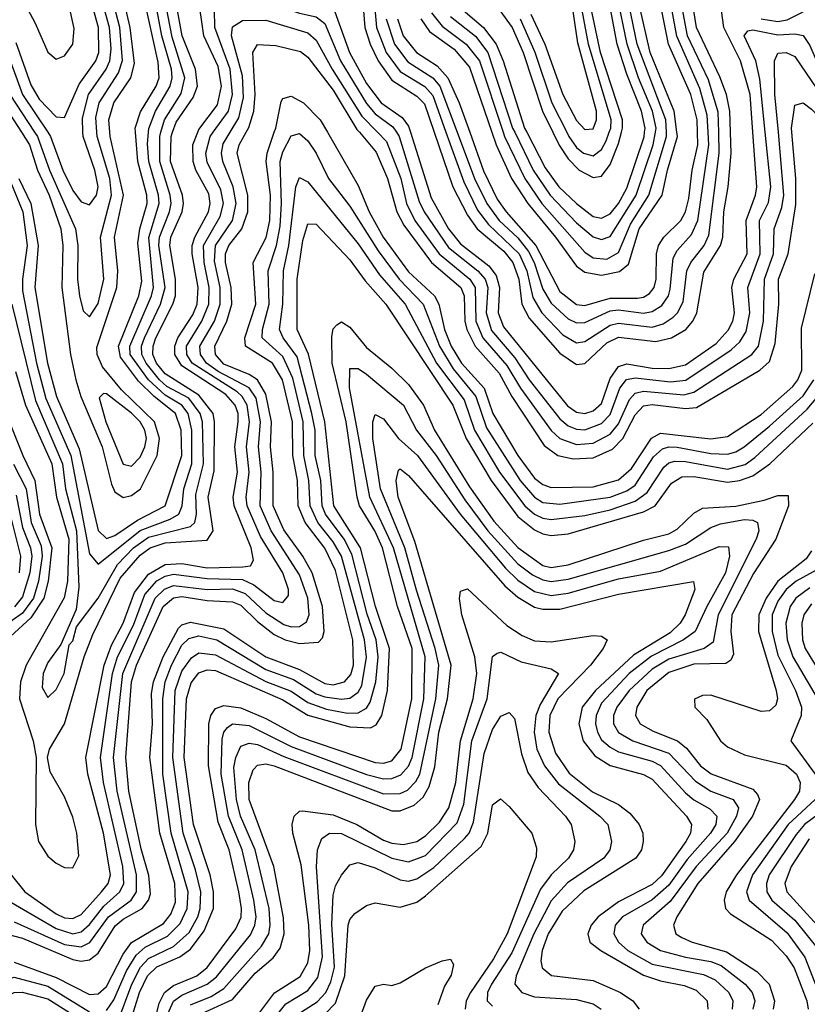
# Model space of a CAD drawing. Header units: inches. Extents: x 990535 to 1117859, y 769386 to 892122.
# Tile 184 of 256: x 1031323 to 1033200, y 857922 to 860268. Entities that reach past the tile are written whole.
import ezdxf

# ---------------------------------------------------------------- set-up
doc = ezdxf.new("R2010")
doc.units = ezdxf.units.IN
doc.header["$MEASUREMENT"] = 0
doc.layers.add('B0835', color=7, linetype='Continuous')
doc.layers.add('B0836', color=7, linetype='Continuous')

msp = doc.modelspace()

# ---------------------------------------------------------------- linework, layer by layer
at = {"layer": 'B0835', "color": 5}
for points, elevation in [([(1031273.1, 859950), (1031330.9, 859810), (1031340.8, 859730), (1031329.7, 859650), (1031330, 859622), (1031363.1, 859450), (1031385.7, 859365.7), (1031444.9, 859230), (1031490, 858995.1), (1031510, 858970.5), (1031610, 859051), (1031682.2, 859077.8), (1031702.4, 859090), (1031710.4, 859109.6), (1031714.1, 859150), (1031733.8, 859210), (1031733.7, 859290), (1031724.5, 859330), (1031709.4, 859350), (1031670, 859373.4), (1031630.5, 859410), (1031586.9, 859470), (1031585.5, 859490), (1031637.1, 859610), (1031641.9, 859630), (1031631.1, 859748.9), (1031655.3, 859830), (1031653.8, 859850), (1031631.1, 859930), (1031627.9, 859972.1), (1031630.1, 860000)], 3060), ([(1031278.9, 858178.9), (1031410, 858102.5), (1031450, 858090), (1031470, 858094.8), (1031490, 858111.6), (1031524, 858156), (1031562, 858190), (1031571.3, 858210), (1031568.8, 858250), (1031522.8, 858450), (1031515.7, 858510), (1031544.1, 858710), (1031556.3, 858750), (1031594.6, 858825.4), (1031621.7, 858898.3), (1031650, 858931.1), (1031670, 858942.4), (1031690, 858946.8), (1031770, 858936.2), (1031853.9, 858933.9), (1031881.1, 858921.1), (1031930, 858884.2), (1031950, 858879.7), (1031963.8, 858896.2), (1031964, 858910), (1031950.2, 858950), (1031897, 859037), (1031865.3, 859110), (1031863, 859130), (1031869.8, 859190), (1031863.6, 859250), (1031870.9, 859310), (1031865.2, 859350), (1031853.8, 859370), (1031841.4, 859381.4), (1031733.9, 859450), (1031721.3, 859470), (1031720.6, 859490), (1031757.5, 859550), (1031773.7, 859590), (1031774.9, 859630), (1031762.6, 859690), (1031761.6, 859730), (1031800.9, 859799.1), (1031809.3, 859830), (1031802.7, 859862.7), (1031770, 859928.6), (1031766.7, 859950), (1031777.1, 859990), (1031784.3, 860000)], 2960), ([(1031290, 858089.4), (1031330, 858079.3), (1031450, 858028.6), (1031470, 858024.7), (1031490, 858027.6), (1031510, 858044), (1031551, 858109), (1031570, 858125), (1031615.1, 858150), (1031630.4, 858169.6), (1031634.6, 858185.4), (1031630.9, 858229.1), (1031612.6, 858292.6), (1031583.6, 858430), (1031576.4, 858510), (1031589.4, 858690.6), (1031601.9, 858730), (1031665, 858870), (1031689.7, 858890.3), (1031710, 858893.4), (1031770, 858883.7), (1031830, 858881.2), (1031850, 858872.7), (1031890, 858833.7), (1031930, 858803.2), (1031955.8, 858790), (1031990, 858781.9), (1032035.4, 858784.6), (1032044.8, 858795.2), (1032049, 858810), (1032044.7, 858870), (1032020.4, 858950), (1031998, 858990), (1031952.6, 859052.6), (1031927, 859110), (1031927.2, 859190), (1031920.9, 859250), (1031923, 859310), (1031910, 859375.5), (1031890, 859410.1), (1031870, 859422.9), (1031810, 859447.2), (1031789.8, 859470), (1031788.2, 859490), (1031816.6, 859550), (1031828.7, 859590), (1031827.2, 859630), (1031813.4, 859690), (1031813.8, 859710), (1031821.5, 859730), (1031852.7, 859770), (1031866.9, 859810), (1031866.8, 859850), (1031841.8, 859950), (1031846.1, 859970), (1031862.9, 860000)], 2920), ([(1031302.9, 858230), (1031335.5, 858190), (1031410, 858137), (1031430, 858128.1), (1031450, 858126.4), (1031470, 858136.1), (1031518.3, 858190), (1031534.1, 858210), (1031539.9, 858230), (1031523.1, 858330), (1031485.9, 858470), (1031481.2, 858510), (1031524.8, 858730), (1031542, 858778), (1031570.1, 858830), (1031597, 858903), (1031630, 858946.7), (1031670, 858970), (1031710, 858972.1), (1031770, 858962.3), (1031855.3, 858964.7), (1031872.9, 858967.1), (1031880.1, 858979.9), (1031875, 859010), (1031834.4, 859110), (1031832.3, 859130), (1031842, 859190), (1031835.8, 859250), (1031843.8, 859310), (1031843.6, 859330), (1031836.5, 859350), (1031814.8, 859374.8), (1031710, 859443.5), (1031693.1, 859470), (1031692.9, 859490), (1031700.4, 859510), (1031735.5, 859564.5), (1031745.9, 859590), (1031748.8, 859630), (1031734.3, 859710), (1031734.6, 859730), (1031740.3, 859750), (1031773.1, 859810), (1031777.4, 859830), (1031773.6, 859853.6), (1031742.7, 859910), (1031736.4, 859930), (1031735.8, 859970), (1031747.4, 860000)], 2980), ([(1031304.8, 859590), (1031360.9, 859360.9), (1031425.5, 859210), (1031432.5, 859150), (1031458.9, 859050), (1031463.9, 858916.1), (1031457.7, 858862.3), (1031421, 858779), (1031390, 858736.1), (1031379.3, 858710), (1031376.5, 858676.5), (1031390, 858653.2), (1031410, 858671.6), (1031429.4, 858710), (1031441.4, 858778.6), (1031450, 858788.3), (1031458.8, 858821.2), (1031510, 858889.7), (1031556.3, 858970), (1031594.8, 859010), (1031630, 859035), (1031730, 859060.4), (1031740.3, 859070), (1031744.8, 859090), (1031743.1, 859136.9), (1031761, 859210), (1031759, 859310), (1031753.2, 859330), (1031726.3, 859366.3), (1031674.2, 859394.2), (1031656.1, 859410), (1031624.3, 859450), (1031614.2, 859470), (1031613.6, 859490), (1031620.5, 859510), (1031658.7, 859590), (1031669.7, 859630), (1031654.8, 859730), (1031656.7, 859750), (1031680.6, 859810), (1031684.3, 859830), (1031682.1, 859850), (1031657, 859930), (1031656.9, 859990), (1031659.8, 860000)], 3040), ([(1031310, 858118.6), (1031430, 858064.1), (1031470, 858058.8), (1031490.8, 858069.2), (1031535.2, 858130), (1031589.2, 858170), (1031601.4, 858190), (1031601.9, 858230), (1031555.2, 858430), (1031546.8, 858510), (1031568.9, 858710), (1031646.2, 858890), (1031668.6, 858911.4), (1031690, 858919.5), (1031770, 858910.5), (1031830, 858911.6), (1031860.5, 858900.5), (1031910, 858854.5), (1031952.8, 858827.2), (1031970, 858821.4), (1031990, 858821.9), (1032006.6, 858833.4), (1032012.8, 858850), (1032009.8, 858890), (1031990, 858945.3), (1031922.5, 859050), (1031896.5, 859110), (1031898.4, 859190), (1031892.6, 859250), (1031897.4, 859310), (1031886.4, 859366.4), (1031870, 859390.8), (1031796.4, 859430), (1031768.4, 859450), (1031753.8, 859470), (1031752.6, 859490), (1031787.6, 859550), (1031801.1, 859590), (1031800.9, 859630), (1031787.5, 859692.5), (1031789.8, 859730), (1031830.1, 859790), (1031839.4, 859830), (1031832.1, 859870), (1031807.5, 859930), (1031803.9, 859950), (1031807.9, 859972.1), (1031824.9, 860000)], 2940), ([(1031310, 858021.8), (1031410, 857986), (1031490, 857945.4), (1031510, 857946.4), (1031530, 857964.3), (1031570, 858041.3), (1031590, 858069.4), (1031665.9, 858114.1), (1031683.6, 858136.4), (1031694.5, 858165.5), (1031692.6, 858210), (1031657.6, 858330), (1031633.6, 858510), (1031639.8, 858590), (1031637.6, 858662.4), (1031642.1, 858690), (1031665.5, 858750), (1031702.1, 858817.9), (1031710, 858826.3), (1031730, 858832.4), (1031810, 858816.5), (1031910, 858750), (1031990, 858719.7), (1032050, 858686.3), (1032070, 858683.2), (1032097.1, 858690), (1032112.6, 858707.4), (1032118.9, 858730), (1032117.1, 858790), (1032075.5, 858955.5), (1032050, 859008.5), (1032003.3, 859070), (1031986.6, 859110), (1031984.9, 859170), (1031974.3, 859230), (1031973.2, 859310), (1031949.9, 859409.9), (1031925.5, 859450), (1031861.7, 859490), (1031859.9, 859510), (1031886.1, 859590), (1031879.6, 859690), (1031910.5, 859749.5), (1031919.1, 859790), (1031920.9, 859850), (1031910.3, 859930), (1031912.6, 859950), (1031929.9, 860000)], 2880), ([(1031313.3, 859430), (1031337.2, 859350), (1031400, 859210), (1031410.8, 859130), (1031440.4, 859030), (1031437.1, 858930), (1031429.2, 858890.8), (1031339.1, 858730), (1031325.6, 858690), (1031322.7, 858650), (1031355.1, 858550), (1031362.8, 858510), (1031361.1, 858350), (1031368.2, 858310), (1031390, 858274.8), (1031410, 858258), (1031430, 858247.5), (1031450, 858247), (1031464.4, 858275.6), (1031459.8, 858330), (1031450, 858367.9), (1031430, 858416.4), (1031395.8, 858475.8), (1031389.7, 858510), (1031394.7, 858530), (1031430.1, 858589.9), (1031477.1, 858750), (1031497.2, 858802.8), (1031563, 858937), (1031610, 858992.3), (1031634.5, 859010), (1031670, 859021.8), (1031770, 859027.6), (1031784.5, 859050), (1031772.6, 859130), (1031786.7, 859193.3), (1031787.7, 859310), (1031784.1, 859330), (1031750, 859373.6), (1031670, 859423.9), (1031649.2, 859450), (1031640.9, 859470), (1031641.1, 859490), (1031647.6, 859510), (1031688.5, 859590), (1031694.5, 859610), (1031694.8, 859650), (1031680.8, 859730), (1031683.5, 859750), (1031710.1, 859810), (1031713.8, 859830), (1031711.2, 859850), (1031682.6, 859930), (1031684.1, 859990), (1031687.6, 860000)], 3020), ([(1031320.9, 859890), (1031350.2, 859830), (1031367.6, 859730), (1031359.6, 859630), (1031389.5, 859450), (1031410.7, 859370), (1031465.4, 859245.4), (1031510, 859051.2), (1031530, 859032), (1031550, 859039.3), (1031604.4, 859075.6), (1031670.1, 859109.9), (1031709.3, 859230), (1031707.9, 859290), (1031694.6, 859330), (1031643.8, 859370), (1031606.7, 859406.7), (1031563.7, 859463.7), (1031559, 859490), (1031607.5, 859610), (1031614.5, 859645.5), (1031604.7, 859735.3), (1031609.7, 859770), (1031626.8, 859830), (1031626.1, 859850), (1031605.2, 859930), (1031599.6, 860000)], 3080), ([(1031327.3, 860000), (1031346.7, 859970), (1031365.9, 859910), (1031393.9, 859850), (1031421.5, 859770), (1031426.4, 859730), (1031423.8, 859630), (1031444.7, 859470), (1031456.9, 859410), (1031469.3, 859370), (1031520.2, 859250), (1031541.7, 859161.7), (1031550, 859143.3), (1031570, 859129.4), (1031590, 859134), (1031611.3, 859150), (1031650.6, 859230), (1031656.5, 859270), (1031644.7, 859310), (1031566.2, 859386.2), (1031521, 859441), (1031508.1, 859470), (1031507.1, 859487.1), (1031554.9, 859630), (1031557, 859670), (1031549.1, 859750), (1031570.9, 859850), (1031538.7, 859990), (1031537.8, 860000)], 3120), ([(1031358.9, 860000), (1031365.5, 859990), (1031394.2, 859910), (1031456.3, 859770), (1031462.1, 859730), (1031460.8, 859650), (1031465.6, 859610), (1031474.3, 859574.3), (1031490, 859560.1), (1031510, 859591.8), (1031523.8, 859650), (1031515.9, 859750), (1031541.8, 859850), (1031537.9, 859890), (1031507.9, 859990), (1031507.2, 860000)], 3140), ([(1031390.3, 860000), (1031397, 859990), (1031426, 859910), (1031450, 859861.2), (1031470, 859834), (1031490, 859827.4), (1031506, 859850), (1031510.3, 859870), (1031502.1, 859910), (1031474.2, 859990), (1031474, 860000)], 3160), ([(1032056.5, 860000), (1032130, 859873.1), (1032156.2, 859810), (1032189.5, 859750), (1032250, 859667.7), (1032311.5, 859610), (1032322.2, 859590), (1032335.2, 859530), (1032351.6, 859490), (1032376.3, 859450), (1032429.7, 859390), (1032450.9, 859330), (1032510, 859230), (1032550, 859175.8), (1032570, 859160.6), (1032590, 859153.6), (1032690, 859154.9), (1032750, 859171.6), (1032781.4, 859198.6), (1032828.8, 859271.2), (1032850, 859282.5), (1032970, 859269.3), (1033010, 859274.8), (1033090, 859327.2), (1033165.6, 859394.4), (1033177.8, 859410), (1033186.6, 859433.4), (1033186.5, 859533.5), (1033217.8, 859662.2)], 2880), ([(1032132.6, 860000), (1032172.6, 859952.6), (1032199.7, 859890), (1032221.6, 859810), (1032238.7, 859778.7), (1032304.4, 859690), (1032374.5, 859630), (1032382.1, 859610), (1032383.8, 859550), (1032388.6, 859530), (1032408.8, 859490), (1032466, 859426), (1032495.9, 859370), (1032573.3, 859253.3), (1032605.9, 859230), (1032642, 859222), (1032690, 859223.9), (1032735.6, 859244.4), (1032760.8, 859270), (1032790, 859326.4), (1032810, 859347.7), (1032830, 859351.3), (1032910, 859341.4), (1032935.7, 859344.3), (1033086.9, 859433.1), (1033110, 859453.7), (1033123.6, 859496.4), (1033132.2, 859590), (1033131.4, 859650), (1033154.1, 859710), (1033172.5, 859827.5), (1033172.7, 859890), (1033163, 860000)], 2920), ([(1032176, 860000), (1032197.6, 859977.6), (1032231.4, 859890), (1032245.2, 859830), (1032265.2, 859790), (1032322.5, 859710), (1032396.1, 859650), (1032408.5, 859630), (1032409.8, 859550), (1032426.8, 859510), (1032483.9, 859443.9), (1032516.5, 859390), (1032590, 859289), (1032610.1, 859270), (1032650, 859256.1), (1032690, 859259.2), (1032730, 859280.6), (1032750, 859305.3), (1032776.7, 859363.3), (1032790, 859378.5), (1032810, 859382.7), (1032905.6, 859374.4), (1032930, 859380.5), (1033067.9, 859470), (1033083.4, 859490), (1033095.6, 859550), (1033098.4, 859650), (1033119.5, 859710), (1033120.9, 859770), (1033139.7, 859820.3), (1033144.3, 859850), (1033131, 860000)], 2940), ([(1032220.9, 860000), (1032227.3, 859990), (1032275.2, 859835.2), (1032287.3, 859810), (1032345, 859725), (1032414.7, 859670), (1032432.4, 859650), (1032438.7, 859630), (1032434.8, 859570), (1032447.9, 859527.9), (1032502.8, 859462.8), (1032537.1, 859410), (1032610, 859316.9), (1032630, 859300.4), (1032650, 859292.4), (1032670, 859291), (1032710, 859306.2), (1032730, 859327.5), (1032753.7, 859390), (1032769, 859411), (1032790, 859414.9), (1032874.4, 859405.6), (1032910.6, 859409.4), (1033018.7, 859481.3), (1033039.5, 859500.5), (1033054.5, 859525.5), (1033063, 859570), (1033058.4, 859630), (1033088, 859710), (1033086.3, 859790), (1033107.8, 859832.2), (1033113.1, 859870), (1033099.8, 860000)], 2960), ([(1032254.5, 860000), (1032303.8, 859843.8), (1032345.3, 859770), (1032373.7, 859733.7), (1032441.3, 859681.3), (1032458.6, 859658.6), (1032466.5, 859630), (1032463.3, 859570), (1032476.5, 859536.5), (1032628.4, 859348.4), (1032650, 859333.3), (1032670, 859329.6), (1032690, 859335.8), (1032710, 859353.6), (1032730, 859413), (1032750, 859441.9), (1032770, 859448.2), (1032830, 859438.1), (1032870, 859436.9), (1032910, 859445.8), (1032983.2, 859496.8), (1033011.7, 859528.3), (1033022.8, 859550), (1033026.9, 859570), (1033020.1, 859630), (1033024.8, 859650), (1033056.5, 859710), (1033054.5, 859790), (1033076.8, 859850), (1033079.6, 859870), (1033070.3, 860000)], 2980), ([(1032311.3, 860000), (1032355.7, 859870), (1032390, 859802.1), (1032413.2, 859770), (1032476.7, 859716.7), (1032498.5, 859690), (1032512.9, 859650), (1032520.1, 859590), (1032537.2, 859557.2), (1032610, 859473.8), (1032650, 859446.4), (1032670, 859448.8), (1032722.1, 859497.9), (1032750, 859511.4), (1032838.8, 859501.2), (1032876.7, 859510), (1032910.4, 859529.6), (1032927.4, 859550), (1032936.4, 859570), (1032953.8, 859666.2), (1032993.2, 859730), (1032998.6, 859750), (1033000.9, 859810), (1033011.5, 859870), (1033018.3, 859950), (1033016.9, 860000)], 3020), ([(1032339, 860000), (1032381.6, 859881.6), (1032414.3, 859814.3), (1032440.2, 859780.2), (1032513.1, 859710), (1032531.7, 859670), (1032546.1, 859606.1), (1032567.2, 859570), (1032617.2, 859517.2), (1032650, 859498.3), (1032670, 859501.4), (1032730, 859540.4), (1032750, 859545.2), (1032830, 859535.5), (1032856.2, 859543.8), (1032880.5, 859559.5), (1032890.9, 859570), (1032903.9, 859596.1), (1032912.9, 859670), (1032922.6, 859690), (1032953.9, 859730), (1032965.4, 859754.6), (1032989.8, 859950), (1032988.8, 860000)], 3040), ([(1032366, 860000), (1032407.4, 859890), (1032436.2, 859830), (1032466, 859790), (1032510, 859748.4), (1032535.8, 859715.8), (1032549, 859690), (1032570, 859626), (1032590, 859592.4), (1032630, 859555), (1032650, 859545.7), (1032670, 859546.4), (1032730, 859574.5), (1032750, 859576.9), (1032810, 859569.2), (1032830, 859573.1), (1032853.2, 859586.8), (1032869.3, 859610), (1032873.6, 859626.4), (1032880, 859700), (1032890, 859717.9), (1032923.9, 859756.1), (1032938.8, 859790), (1032965.1, 859970), (1032963.4, 860000)], 3060), ([(1032395.6, 860000), (1032428.1, 859908.1), (1032460.9, 859840.9), (1032482.6, 859810), (1032553.5, 859730), (1032610, 859620.1), (1032649.9, 859589.9), (1032670, 859586.9), (1032730, 859604.5), (1032795.6, 859604.5), (1032810, 859606.8), (1032824.2, 859615.8), (1032835, 859630), (1032839.9, 859650), (1032840.6, 859710), (1032845.2, 859730), (1032858, 859750), (1032898.8, 859790), (1032909.6, 859810.4), (1032917.8, 859842.2), (1032925.8, 859910), (1032939.5, 859970), (1032938.4, 860000)], 3080), ([(1032448.3, 860000), (1032458.7, 859970), (1032495.1, 859890), (1032533.9, 859830), (1032600.1, 859750), (1032650, 859681), (1032670, 859666.3), (1032710, 859659.5), (1032752.2, 859667.8), (1032774.1, 859685.9), (1032799.6, 859770), (1032854.5, 859850), (1032867, 859910), (1032890.9, 859990), (1032889.5, 860000)], 3120), ([(1032475.1, 860000), (1032478.4, 859990), (1032526.8, 859890), (1032567.8, 859830), (1032670, 859714.2), (1032690, 859701), (1032722.6, 859697.4), (1032750, 859713.4), (1032779.1, 859780.9), (1032822.7, 859850), (1032864.8, 859990), (1032864.2, 860000)], 3140), ([(1032502.8, 860000), (1032546.7, 859910), (1032587, 859850), (1032650, 859784.2), (1032690, 859751), (1032710, 859744.3), (1032730, 859751.2), (1032792.1, 859850), (1032832.6, 859970), (1032837.9, 860000)], 3160), ([(1032531.7, 860000), (1032575.4, 859915.4), (1032607.8, 859870), (1032650, 859830), (1032690, 859799.3), (1032710, 859795.2), (1032730, 859805.4), (1032750, 859830.1), (1032770, 859866.6), (1032810.9, 859989.1), (1032812.2, 860000)], 3180), ([(1032593.7, 860000), (1032608.9, 859968.9), (1032630, 859936.6), (1032656.7, 859910), (1032690, 859892.2), (1032710, 859895.6), (1032730, 859923), (1032750, 859973.2), (1032757.3, 860000)], 3220), ([(1032626.7, 860000), (1032631.8, 859990), (1032650, 859963.5), (1032666.5, 859950), (1032690, 859943.7), (1032710, 859959.1), (1032720.8, 859979.2), (1032728.2, 860000)], 3240), ([(1031530, 857906.6), (1031547.5, 857932.5), (1031578.1, 858001.9), (1031600.8, 858039.2), (1031622.3, 858057.7), (1031675.5, 858084.5), (1031705.8, 858114.2), (1031722.5, 858150), (1031724.9, 858190), (1031684.2, 858330), (1031664.2, 858470), (1031664, 858650), (1031670.3, 858690), (1031684.9, 858730), (1031710, 858777.8), (1031726.4, 858793.6), (1031750, 858799.6), (1031792.9, 858790), (1031910, 858720), (1031975.7, 858695.7), (1032030, 858661.8), (1032050, 858654.8), (1032090, 858648.9), (1032110, 858651.5), (1032130, 858665.5), (1032138.4, 858681.6), (1032149.4, 858749.4), (1032145.2, 858790), (1032090, 858990), (1032070, 859024), (1032034, 859070), (1032015.4, 859110), (1032012.6, 859170), (1032000.3, 859230), (1031998.8, 859310), (1031974.1, 859414.1), (1031950, 859465.4), (1031901.2, 859510), (1031901.7, 859530), (1031917.4, 859590), (1031915.6, 859670), (1031935.6, 859730), (1031943.8, 859776.2), (1031947.1, 859830), (1031944.2, 859930), (1031950, 859953.4), (1031970, 859991.3), (1031990, 859997.1), (1032010, 859979.9), (1032030.1, 859950), (1032059.5, 859890), (1032110, 859823.5), (1032177.3, 859717.3), (1032227.4, 859650), (1032284.7, 859590), (1032323.3, 859490), (1032355.9, 859435.9), (1032410, 859370.1), (1032435.8, 859295.8), (1032515.8, 859170), (1032550, 859130.3), (1032570, 859117.9), (1032610, 859113.3), (1032730, 859130), (1032770, 859145.5), (1032790, 859158.9), (1032833.7, 859226.3), (1032854.6, 859245.4), (1032870, 859250.4), (1032890, 859249.6), (1032970, 859234.4), (1033010, 859233), (1033030, 859238.3), (1033049.2, 859250), (1033110, 859299.5), (1033190, 859371.9), (1033215.6, 859410)], 2860), ([(1031557.7, 857882.3), (1031590.4, 857970), (1031611.3, 858010), (1031630, 858031), (1031690, 858059.7), (1031727, 858093), (1031747.7, 858130), (1031753.6, 858150), (1031754.6, 858190), (1031742.6, 858242.6), (1031712.7, 858330), (1031688.4, 858510), (1031693.9, 858670), (1031710, 858716), (1031732.8, 858747.2), (1031750, 858759.1), (1031790, 858754.8), (1031910, 858691), (1031970, 858668), (1032010, 858641), (1032054.7, 858625.3), (1032104.1, 858615.9), (1032130, 858616.7), (1032150, 858627.7), (1032158.4, 858641.6), (1032172, 858690), (1032177.1, 858750), (1032172.9, 858790), (1032151.6, 858851.6), (1032114.9, 858994.9), (1032096.3, 859030), (1032051.7, 859090), (1032043.7, 859110), (1032040.5, 859170), (1032027.6, 859230), (1032027.6, 859290), (1032019.8, 859330), (1031984.4, 859464.4), (1031951.3, 859510), (1031942.2, 859530), (1031950.7, 859590), (1031952.2, 859670), (1031965, 859730), (1031981.3, 859870), (1031990, 859891.9), (1032010, 859881.5), (1032130, 859733.7), (1032180.3, 859660.3), (1032241.8, 859590), (1032316.6, 859450), (1032382, 859362), (1032406.8, 859290), (1032466.7, 859190), (1032526.6, 859110), (1032550, 859089.7), (1032570, 859080.7), (1032590, 859077.5), (1032670, 859086.7), (1032730, 859100.2), (1032790, 859120.9), (1032818.8, 859141.2), (1032858.5, 859201.5), (1032870, 859211.9), (1032884, 859216), (1032910, 859215.5), (1033010, 859197.3), (1033051.9, 859208.1), (1033075.3, 859224.7), (1033200, 859340), (1033242.1, 859390)], 2840), ([(1031577.8, 857850), (1031608.9, 857950), (1031627.5, 857990), (1031650, 858011.4), (1031704.9, 858035.1), (1031730, 858053.3), (1031763.2, 858096.8), (1031785.3, 858150), (1031785.1, 858190), (1031777, 858230), (1031737.8, 858350), (1031715, 858510), (1031720.4, 858650), (1031731.9, 858688.1), (1031750, 858712.1), (1031770, 858718.6), (1031790, 858717.1), (1031950, 858647.1), (1032010, 858610.8), (1032110, 858583), (1032159, 858581), (1032172.5, 858587.5), (1032186.3, 858610), (1032200, 858670), (1032204.5, 858770), (1032171, 858870), (1032135.6, 859010), (1032072.2, 859110), (1032050.5, 859310), (1032011.4, 859471.4), (1031984.8, 859530), (1031984.2, 859650), (1031998.3, 859741.7), (1032010, 859782), (1032030, 859781.2), (1032110, 859695.8), (1032146.2, 859646.2), (1032195.9, 859590), (1032355.4, 859350), (1032387.4, 859270), (1032446.8, 859170), (1032510, 859084.5), (1032550, 859052.3), (1032570, 859043.2), (1032590, 859039.2), (1032630, 859043), (1032810, 859095.6), (1032837.1, 859110), (1032876.4, 859163.6), (1032901.1, 859178.9), (1032930, 859179.3), (1033010, 859165.9), (1033038.7, 859170), (1033070, 859181.3), (1033110.7, 859210), (1033213.2, 859306.8)], 2820), ([(1031632.2, 857827.8), (1031655.6, 857924.4), (1031668.2, 857950), (1031690, 857966.5), (1031745.1, 857990), (1031770.3, 858009.7), (1031838.3, 858101.7), (1031850.7, 858129.3), (1031852.1, 858150), (1031845.6, 858190), (1031822.3, 858290), (1031796.2, 858356.2), (1031773.1, 858490), (1031773.7, 858590), (1031778.9, 858610), (1031790, 858626.6), (1031810, 858634.1), (1031850, 858628.2), (1031910, 858603.1), (1031990, 858559.1), (1032170, 858498.4), (1032190, 858496.8), (1032210, 858502.3), (1032232.4, 858530), (1032258, 858650), (1032258.6, 858770), (1032223.7, 858870), (1032187.6, 859010), (1032169.9, 859050.1), (1032132.9, 859110), (1032127.1, 859130), (1032101.6, 859310), (1032067.5, 859450), (1032067, 859513), (1032070, 859531.3), (1032078.6, 859541.4), (1032090, 859547.9), (1032110, 859535.2), (1032150, 859487.2), (1032210, 859438.1), (1032250, 859398.6), (1032285.6, 859350), (1032311.9, 859290), (1032394.8, 859154.8), (1032452.8, 859072.8), (1032510.1, 859010.1), (1032570, 858967.8), (1032590, 858963), (1032630, 858968.7), (1032810, 859027.5), (1032870, 859042.9), (1032890, 859053.7), (1032930, 859092.3), (1032950, 859104.3), (1033030, 859108.7), (1033097, 859123), (1033130, 859134.7), (1033154.4, 859134.4), (1033155.5, 859110), (1033125.1, 859030), (1033071.6, 858948.4), (1033020.4, 858850), (1033018.1, 858810), (1033024.1, 858755.9), (1033018.1, 858741.9), (1033005.9, 858734.1), (1032930, 858732.5), (1032870, 858712.6), (1032818, 858670), (1032793.6, 858630), (1032790.7, 858610), (1032801.8, 858590), (1032832.6, 858572.6), (1032891, 858550), (1032912, 858532), (1032945.6, 858490), (1032970.7, 858470.7), (1033070, 858434.3), (1033081.6, 858421.6), (1033086, 858410), (1033069.1, 858370), (1033026.7, 858310), (1032939.5, 858210), (1032889, 858130), (1032880.9, 858110), (1032886.8, 858090), (1032901.1, 858081.1), (1032925.3, 858070), (1033007.1, 858047.1), (1033079.9, 857999.9), (1033109.4, 857969.4), (1033121.9, 857930), (1033118.6, 857910)], 2780), ([(1031672.6, 857890), (1031690, 857929.3), (1031710, 857943.3), (1031770, 857969.5), (1031792.4, 857987.6), (1031872.9, 858087.2), (1031883.9, 858110), (1031887, 858130), (1031881.2, 858170), (1031853.1, 858290), (1031820.6, 858370), (1031803.2, 858470), (1031806.1, 858553.9), (1031809.7, 858570.3), (1031818.4, 858581.6), (1031830.2, 858589.8), (1031870, 858585.9), (1031970, 858536.5), (1032150, 858469.4), (1032190, 858458.9), (1032210, 858459.7), (1032231.5, 858468.5), (1032250, 858489.1), (1032258.5, 858510), (1032286.6, 858650), (1032289.7, 858750), (1032214, 859010), (1032157.6, 859130), (1032109.3, 859390.7), (1032110, 859436.8), (1032130, 859436.9), (1032150, 859423.4), (1032238.2, 859350), (1032269.2, 859290), (1032315.4, 859230), (1032383.8, 859123.8), (1032438.9, 859050), (1032510, 858971.8), (1032545.1, 858945.1), (1032570, 858933), (1032590, 858929.4), (1032630, 858934.7), (1032870, 859003.6), (1032910, 859018.4), (1032970, 859057.8), (1032993.1, 859066.9), (1033050, 859077), (1033070, 859075.7), (1033081.2, 859070), (1033084.7, 859050), (1033078.1, 859030), (1032987.5, 858850), (1032975.5, 858784.5), (1032954, 858770), (1032870, 858744.1), (1032830, 858720.4), (1032775.8, 858670), (1032746.1, 858630), (1032738.5, 858610), (1032738.1, 858590), (1032750, 858569.3), (1032784.2, 858550), (1032870, 858520.2), (1032933.3, 858453.3), (1032969.9, 858429.9), (1033023.3, 858410), (1033035.7, 858390), (1033031.6, 858370), (1033008.8, 858330), (1032935, 858250), (1032873.1, 858166.9), (1032809, 858110), (1032804.4, 858090), (1032817.9, 858070), (1032850.1, 858050), (1032910, 858034), (1032970, 858024.1), (1032994.6, 858014.6), (1033051.9, 857970), (1033068.7, 857950), (1033074.8, 857930), (1033070.3, 857910)], 2760), ([(1031265.8, 859390), (1031330.6, 859230), (1031359.5, 859170), (1031370.7, 859090), (1031399.8, 859010), (1031391.2, 858930), (1031380.5, 858890), (1031350, 858842.7), (1031301.4, 858798.6)], 2980), ([(1031730, 857920.3), (1031779.6, 857940.4), (1031810, 857959.3), (1031899.8, 858060.2), (1031916.9, 858090), (1031920.5, 858110), (1031917.4, 858150), (1031884.4, 858290), (1031849.4, 858370), (1031839.6, 858410), (1031833.8, 858486.3), (1031838, 858510), (1031850, 858536.6), (1031870, 858544.4), (1031890, 858540.6), (1031952.7, 858512.7), (1032190, 858423.4), (1032230, 858424.1), (1032247.6, 858432.4), (1032267.5, 858452.5), (1032276.9, 858470), (1032314.7, 858650), (1032321.7, 858730), (1032313.4, 858770), (1032268.5, 858908.5), (1032241.2, 859010), (1032183, 859150), (1032164.4, 859270), (1032164.5, 859310), (1032170, 859327.3), (1032190, 859316.8), (1032226.1, 859270), (1032270.8, 859230), (1032373, 859090), (1032480.8, 858960.8), (1032510, 858932.2), (1032550, 858905.7), (1032590, 858896.4), (1032630, 858901.6), (1032750, 858935.4), (1032850, 858954.2), (1032990, 859012.5), (1033012.3, 859012.3), (1033015, 858990), (1033005.3, 858950), (1032960.5, 858870), (1032932.9, 858810), (1032905.1, 858790), (1032828.7, 858751.3), (1032775.7, 858710), (1032710, 858639.2), (1032697, 858610), (1032695.4, 858590), (1032699.7, 858570), (1032710, 858552.3), (1032730, 858534.3), (1032750, 858523.2), (1032830, 858500.8), (1032850, 858490.9), (1032910, 858425.9), (1032930, 858408.8), (1032967.7, 858387.7), (1032984.8, 858370), (1032982, 858350), (1032969.6, 858330), (1032913.4, 858266.6), (1032870, 858206), (1032830, 858170.5), (1032759.6, 858130), (1032741.9, 858110), (1032738.7, 858090), (1032749.8, 858070), (1032772.7, 858050), (1032830, 858017.7), (1032952.4, 857992.4), (1032980.3, 857980.3), (1033012.9, 857950), (1033022.8, 857930), (1033021, 857910)], 2740), ([(1031308.9, 859208.9), (1031338.5, 859150), (1031350.3, 859070.3), (1031374.4, 859014.4), (1031376.7, 858990), (1031367.9, 858930), (1031356, 858890), (1031330, 858853.7), (1031280.9, 858819.1)], 2960), ([(1031750, 857896.9), (1031830, 857933.1), (1031884.1, 857995.9), (1031927.3, 858032.7), (1031944.3, 858055.7), (1031953.1, 858090), (1031952.1, 858127.9), (1031928.7, 858250), (1031870.2, 858410), (1031869.4, 858450.6), (1031879.7, 858480.3), (1031890, 858491.8), (1031910, 858494.5), (1031930, 858490), (1032210, 858382.5), (1032230, 858383), (1032263.4, 858396.6), (1032284.3, 858415.7), (1032298.9, 858441.1), (1032312.1, 858487.9), (1032322.1, 858570), (1032342.9, 858650), (1032351.8, 858730), (1032264.9, 859024.9), (1032225.1, 859130), (1032220.6, 859170), (1032225.6, 859194.4), (1032230, 859197.9), (1032250, 859182.2), (1032479.4, 858919.4), (1032510, 858892.1), (1032550, 858868.5), (1032570, 858863.3), (1032610, 858863.7), (1032750, 858899.1), (1032929.1, 858929.1), (1032931.7, 858910), (1032908.8, 858850), (1032896.8, 858830), (1032872.9, 858807.1), (1032786, 858754), (1032695.6, 858670), (1032663.8, 858630), (1032656, 858590), (1032666.1, 858550), (1032694, 858514), (1032730, 858490.7), (1032809.7, 858469.7), (1032830, 858458.4), (1032912.3, 858370), (1032924.2, 858350), (1032921.7, 858330), (1032910.3, 858310), (1032852.4, 858227.6), (1032830, 858207.4), (1032750, 858166.3), (1032701.5, 858130), (1032685.3, 858110), (1032676.7, 858090), (1032682.1, 858070), (1032707.7, 858050), (1032810, 857990.9), (1032850, 857977.5), (1032906.8, 857966.8), (1032935.5, 857955.5), (1032961.7, 857930), (1032963.3, 857910)], 2720), ([(1031315, 859135), (1031330, 859058.4), (1031349.4, 859009.4), (1031351.9, 858990), (1031347.2, 858950), (1031330, 858892.5), (1031310.9, 858869.1)], 2940), ([(1031293.9, 859113.9), (1031325.5, 858990), (1031322.4, 858950)], 2920), ([(1033210, 859002.1), (1033196.9, 858983.1), (1033130, 858930), (1033101.6, 858890), (1033084.8, 858850), (1033084, 858810), (1033125.7, 858670), (1033129, 858650), (1033125.2, 858634.8), (1033110, 858620.9), (1033090, 858619.4), (1032970, 858658.1), (1032950, 858657.5), (1032930.9, 858649.1), (1032931.8, 858630), (1032960.4, 858600.4), (1032993, 858550), (1033010, 858535.1), (1033050, 858516.3), (1033150, 858491.9), (1033174.4, 858470), (1033183.1, 858450), (1033181.5, 858430), (1033169.6, 858410), (1033031.4, 858230), (1033006.9, 858190), (1033002.1, 858170), (1033005.4, 858150), (1033017.1, 858137.1), (1033114.8, 858074.8), (1033150, 858037.4), (1033168.4, 858008.4), (1033199.2, 857930), (1033202.4, 857910)], 2820), ([(1033230, 858961.2), (1033173.6, 858930), (1033150, 858910), (1033130, 858882.6), (1033116.6, 858850), (1033116.2, 858810), (1033130, 858753.7), (1033172.2, 858670), (1033185.8, 858630), (1033185.4, 858610), (1033160.8, 858550), (1033218.8, 858470)], 2840), ([(1031887.8, 857892.2), (1031930.7, 857949.3), (1031991.6, 857988.4), (1032010, 858020.7), (1032014.9, 858050), (1032011.9, 858110), (1031993.8, 858253.8), (1031974.1, 858330), (1031972.3, 858350), (1031977.2, 858370), (1031990, 858382), (1031997.1, 858382.9), (1032070, 858372.9), (1032126.8, 858350), (1032190, 858313.2), (1032210, 858305.5), (1032237.7, 858302.3), (1032270, 858310), (1032290, 858323.2), (1032324, 858356), (1032346.2, 858390), (1032362.2, 858450), (1032373.3, 858550), (1032403.8, 858650), (1032412.8, 858710), (1032407.9, 858750), (1032377.2, 858850), (1032371.4, 858888.6), (1032373.3, 858906.7), (1032390, 858912), (1032484.3, 858824.3), (1032520.3, 858800.3), (1032550, 858788.3), (1032590, 858785.6), (1032690, 858800.4), (1032710, 858799), (1032723, 858790), (1032713.9, 858770), (1032683.5, 858730), (1032605.9, 858650), (1032586.9, 858610), (1032584, 858570), (1032600.2, 858520.2), (1032632.8, 858472.8), (1032687.9, 858427.9), (1032750, 858398.3), (1032777, 858377), (1032799.3, 858350), (1032808, 858330), (1032809.1, 858310), (1032804.7, 858290), (1032791.1, 858270), (1032667.8, 858192.2), (1032616.2, 858143.8), (1032582.5, 858090), (1032568.3, 858050), (1032565.4, 858025.4), (1032568.4, 858008.4), (1032590.6, 857990.6), (1032690, 857978.3), (1032755.2, 857950), (1032784.3, 857930), (1032799.1, 857910)], 2680), ([(1033205.7, 858914.3), (1033172.8, 858890), (1033158.8, 858870), (1033148.6, 858830), (1033152.3, 858790), (1033165.9, 858750), (1033235.9, 858630)], 2860), ([(1033210, 858876.3), (1033191.4, 858850), (1033186.7, 858830), (1033188.4, 858790), (1033194.6, 858770), (1033238.3, 858698.3)], 2880), ([(1031910, 857862.9), (1031957.5, 857922.5), (1032010, 857955), (1032034.1, 857985.9), (1032045, 858035), (1032030.6, 858249.4), (1032033.1, 858290), (1032043.1, 858316.9), (1032061.7, 858330), (1032090, 858328.9), (1032209.9, 858270.1), (1032250, 858261.4), (1032290, 858276.5), (1032365.8, 858354.2), (1032381.5, 858398.5), (1032400.9, 858550), (1032437.3, 858650), (1032450, 858750.3), (1032461.3, 858758.7), (1032470, 858761.1), (1032518, 858738), (1032590, 858721.3), (1032607.2, 858710), (1032563.4, 858636.6), (1032553.4, 858610), (1032549, 858570), (1032555.8, 858530), (1032573.9, 858490), (1032606.9, 858446.9), (1032705.3, 858370), (1032724.6, 858350), (1032733.7, 858310), (1032729.7, 858290), (1032715.5, 858270), (1032628.9, 858211.1), (1032590, 858168.6), (1032548, 858090), (1032506, 857990), (1032503.3, 857970), (1032519.8, 857950), (1032550, 857939.3), (1032650, 857933.2), (1032690, 857922.7), (1032708.8, 857910)], 2660), ([(1031983.4, 857896.6), (1032032.3, 857927.7), (1032052.6, 857950), (1032064.5, 857975.5), (1032073.1, 858010), (1032067.1, 858112.9), (1032070, 858182), (1032076, 858204), (1032090, 858229.4), (1032110, 858254.4), (1032130, 858259.7), (1032170, 858246.7), (1032230, 858218.1), (1032250, 858215.6), (1032270, 858220.9), (1032310, 858247.8), (1032383.4, 858316.6), (1032394.5, 858330), (1032404.5, 858355.5), (1032430, 858519.7), (1032450, 858577), (1032470, 858608.8), (1032490, 858617.1), (1032502.6, 858602.6), (1032518.8, 858518.8), (1032534, 858474), (1032558.6, 858438.6), (1032623.6, 858370), (1032637.2, 858350), (1032645.7, 858310), (1032642.9, 858290), (1032630.9, 858270), (1032589.3, 858230.7), (1032564, 858196), (1032495.8, 858044.2), (1032447.7, 857970), (1032438.2, 857950), (1032437.2, 857930), (1032450, 857917.4)], 2640), ([(1032050, 857898), (1032075.6, 857924.4), (1032098.4, 857990), (1032105.6, 858110), (1032110, 858124), (1032121.6, 858138.4), (1032150, 858157.3), (1032170, 858163.8), (1032230, 858153.1), (1032270, 858165.4), (1032290, 858179.9), (1032422.5, 858297.5), (1032439, 858330), (1032450, 858396.9), (1032468.6, 858411.4), (1032490, 858393.2), (1032543.5, 858330), (1032554.9, 858294.9), (1032553.6, 858273.6), (1032484.9, 858090), (1032452.5, 858030), (1032397.6, 857950), (1032387.4, 857930), (1032384.4, 857910)], 2620), ([(1033219.1, 858410), (1033154.4, 858350), (1033069.8, 858230), (1033054.9, 858190), (1033061.2, 858170), (1033152, 858092), (1033193.9, 858033.9), (1033234.3, 857930)], 2840), ([(1033260.2, 858399.8), (1033193.2, 858350), (1033173.7, 858326.3), (1033109.4, 858230), (1033102.7, 858210), (1033103.9, 858190), (1033115.6, 858170), (1033170, 858122.1), (1033229.4, 858049.4)], 2860), ([(1033204.2, 858315.8), (1033161.5, 858250), (1033146.7, 858210), (1033151.6, 858190), (1033255.4, 858075.4)], 2880), ([(1032134.4, 857890), (1032150, 857931.7), (1032170, 857964.8), (1032190, 857969.6), (1032210, 857966.3), (1032230, 857972.6), (1032290, 858008.9), (1032330, 858025.6), (1032350, 858029.2), (1032356.9, 858016.9), (1032351.3, 857991.3), (1032335.4, 857964.6), (1032319.6, 857920.4)], 2580), ([(1031130, 857890.6), (1031190, 857925), (1031250, 857951.5), (1031290, 857979.7), (1031310, 857986.6), (1031390, 857965.3), (1031490, 857904.1)], 2860), ([(1031210, 857903.9), (1031310, 857949.5), (1031329, 857951), (1031390, 857934.8), (1031442.2, 857902.2)], 2840)]:
    msp.add_lwpolyline(points, dxfattribs=dict(at, elevation=elevation))
at = {"layer": 'B0835', "color": 5, "elevation": 3140}
msp.add_lwpolyline([(1031522.9, 859377.1), (1031512.8, 859367.2), (1031528.8, 859310), (1031570, 859209), (1031590, 859204.6), (1031610, 859225.9), (1031621.6, 859250), (1031625.1, 859270), (1031621.2, 859290), (1031610, 859310), (1031590, 859330.5), (1031530, 859376.9)], close=True, dxfattribs=at)
at = {"layer": 'B0836', "color": 5}
for points, elevation in [([(1031311.6, 860351.6), (1031360.2, 860260.2), (1031390, 860191.1), (1031410, 860173.9), (1031430, 860182.3), (1031450.3, 860210), (1031453.1, 860246.9), (1031417.7, 860410)], 3220), ([(1031537.8, 860000), (1031535.4, 860030), (1031548, 860070), (1031588.2, 860130), (1031596.5, 860163.5), (1031586.4, 860250), (1031549.2, 860410.8)], 3120), ([(1031313.8, 860213.8), (1031350, 860113.3), (1031370, 860078.6), (1031410, 860036.6), (1031430, 860035.4), (1031465.3, 860114.7), (1031504.8, 860170), (1031512.1, 860190), (1031511.3, 860250), (1031472.4, 860390)], 3180), ([(1031474, 860000), (1031473.3, 860033.3), (1031486.9, 860090), (1031529.3, 860150.7), (1031537.9, 860170), (1031541.4, 860198.6), (1031537.2, 860250), (1031498.4, 860390)], 3160), ([(1031507.2, 860000), (1031504.8, 860035.2), (1031512.4, 860070), (1031558.6, 860141.4), (1031568.6, 860171.4), (1031562.1, 860250), (1031525, 860390)], 3140), ([(1031630.1, 860000), (1031630.9, 860009.1), (1031646.9, 860050), (1031682.2, 860110), (1031686.6, 860130), (1031685.1, 860150), (1031662, 860230), (1031639.4, 860350)], 3060), ([(1031747.4, 860000), (1031750, 860006.8), (1031795, 860065), (1031804.4, 860110), (1031796.4, 860156.4), (1031762.1, 860230), (1031747.9, 860330), (1031752, 860350), (1031770, 860360.8), (1031810, 860361.7), (1031890, 860339.9), (1031975.7, 860335.7), (1032050, 860313.8), (1032070, 860298.5), (1032108.8, 860190), (1032150, 860115.9), (1032184.4, 860070), (1032234.9, 860034.9), (1032250, 860014.4), (1032254.5, 860000)], 2980), ([(1032165, 860350), (1032173.4, 860250), (1032196.6, 860190), (1032230, 860144.8), (1032288.9, 860108.9), (1032307.5, 860087.5), (1032339, 860000)], 3040), ([(1032541.2, 860281.2), (1032574.3, 860210), (1032617.5, 860090), (1032650, 860027.9), (1032670, 860006.2), (1032690, 860008.5), (1032698, 860030), (1032697.7, 860050), (1032653.5, 860213.5), (1032630.1, 860370)], 3260), ([(1032812.2, 860000), (1032813.4, 860010), (1032805.1, 860050), (1032770, 860138.3), (1032747.3, 860210), (1032720.6, 860350)], 3180), ([(1032938.4, 860000), (1032937.4, 860030), (1032922.1, 860090), (1032869, 860210), (1032841.4, 860350)], 3080), ([(1032963.4, 860000), (1032961.1, 860041.1), (1032944.3, 860104.3), (1032889, 860229), (1032866.8, 860350)], 3060), ([(1031599.6, 860000), (1031598.8, 860010), (1031611.5, 860048.5), (1031648.4, 860110), (1031655.4, 860130), (1031652.9, 860167.1), (1031617.2, 860330)], 3080), ([(1031659.8, 860000), (1031668.4, 860030), (1031707.8, 860092.2), (1031717.2, 860130), (1031686.9, 860226.9), (1031667.1, 860330)], 3040), ([(1031687.6, 860000), (1031696, 860024), (1031736.8, 860083.2), (1031746.6, 860110), (1031742.6, 860150), (1031710.2, 860230), (1031692, 860330)], 3020), ([(1032139.2, 860330), (1032146, 860250), (1032158.3, 860210), (1032177.1, 860170), (1032210, 860123.8), (1032270, 860085.7), (1032288, 860068), (1032311.3, 860000)], 3020), ([(1032728.2, 860000), (1032731.8, 860010), (1032732.4, 860030), (1032679, 860210), (1032656.5, 860330)], 3240), ([(1032837.9, 860000), (1032839.7, 860010), (1032831, 860050), (1032797.4, 860130), (1032770.8, 860210), (1032745.9, 860330)], 3160), ([(1032864.2, 860000), (1032862.6, 860030), (1032795, 860210), (1032769.9, 860330)], 3140), ([(1032889.5, 860000), (1032882.6, 860050), (1032825.6, 860190), (1032794.1, 860330)], 3120), ([(1033016.9, 860000), (1033015.5, 860050), (1033007.2, 860090), (1032991.9, 860131.9), (1032936.1, 860250), (1032923.4, 860330)], 3020), ([(1031784.3, 860000), (1031820.5, 860050), (1031830.5, 860090), (1031825.1, 860150), (1031788.2, 860250), (1031787.2, 860292.8), (1031791.4, 860308.6), (1031804.3, 860315.7), (1031823.3, 860316.7), (1031930, 860304), (1031990, 860283.6), (1032030, 860275.3), (1032050, 860258.9), (1032088.1, 860170), (1032150, 860068.6), (1032170, 860043.9), (1032212.7, 860012.8), (1032220.9, 860000)], 2960), ([(1032364.1, 860304.1), (1032428.4, 860250), (1032458.3, 860210), (1032475.5, 860170), (1032526.5, 860010), (1032531.7, 860000)], 3180), ([(1032757.3, 860000), (1032760, 860010), (1032759.4, 860030), (1032707.4, 860190), (1032681.5, 860310)], 3220), ([(1032988.8, 860000), (1032987.8, 860047.8), (1032964.9, 860124.9), (1032914.8, 860230), (1032896.7, 860323.3)], 3040), ([(1032304.5, 860284.5), (1032330, 860252.8), (1032387.2, 860210), (1032418.6, 860170), (1032475.1, 860000)], 3140), ([(1032467.2, 860290), (1032496.7, 860250), (1032523.1, 860190), (1032569.3, 860050), (1032593.7, 860000)], 3220), ([(1033070.3, 860000), (1033063.8, 860090), (1033040.6, 860170), (1033000.9, 860250), (1032995.5, 860290)], 2980), ([(1033090, 860270.5), (1033130, 860263.9), (1033151.9, 860268.1), (1033190, 860286.6)], 2980), ([(1031824.9, 860000), (1031845.8, 860034.2), (1031856.9, 860083.1), (1031854.2, 860134.2), (1031828.1, 860230), (1031830, 860251.2), (1031853.9, 860266.1), (1031910, 860267), (1032010, 860236.7), (1032030, 860219.7), (1032067.5, 860150), (1032138.7, 860038.7), (1032176, 860000)], 2940), ([(1032196.7, 860270), (1032216.7, 860210), (1032248.2, 860168.2), (1032308, 860130), (1032324.6, 860110), (1032366, 860000)], 3060), ([(1032223.6, 860270), (1032237.4, 860230), (1032268.9, 860190), (1032318, 860158), (1032343.8, 860130), (1032370.5, 860070.5), (1032395.6, 860000)], 3080), ([(1032279.4, 860270), (1032300.1, 860240.1), (1032358.3, 860198.3), (1032394.9, 860154.9), (1032448.3, 860000)], 3120), ([(1032350, 860275.5), (1032409.1, 860229.1), (1032438.7, 860190), (1032497.9, 860010), (1032502.8, 860000)], 3160), ([(1032516.2, 860270), (1032550.9, 860190.9), (1032591.3, 860070), (1032626.7, 860000)], 3240), ([(1033099.8, 860000), (1033086.8, 860126.8), (1033077.5, 860170), (1033049.7, 860230), (1033058.3, 860241.7), (1033070, 860243.8), (1033130, 860232.1), (1033170, 860234.3), (1033190, 860230.4), (1033206.4, 860206.4), (1033239.1, 860130), (1033263.8, 860090), (1033304.5, 860044.5), (1033330, 860030.2), (1033350, 860030.9), (1033390, 860053), (1033424.1, 860090), (1033490, 860187.7), (1033510, 860206), (1033523, 860203), (1033530, 860199.1), (1033536.7, 860176.7), (1033570.9, 860010.9), (1033567.1, 860000)], 2960), ([(1031286.6, 860210), (1031330, 860090), (1031390.3, 860000)], 3160), ([(1031862.9, 860000), (1031869, 860011), (1031881.1, 860050), (1031884, 860090), (1031879, 860190), (1031890, 860209), (1031933.4, 860206.6), (1031992.1, 860192.1), (1032010, 860178.8), (1032070, 860100.6), (1032126.8, 860006.8), (1032132.6, 860000)], 2920), ([(1033131, 860000), (1033123, 860090), (1033122.1, 860170), (1033130, 860188.1), (1033150, 860190), (1033170, 860180.4), (1033263.6, 860043.6), (1033303.4, 860003.4), (1033311.5, 860000)], 2940), ([(1031277.2, 860077.2), (1031327.3, 860000)], 3120), ([(1031300.1, 860090), (1031358.9, 860000)], 3140), ([(1031929.9, 860000), (1031933.4, 860010), (1031946.6, 860073.4), (1031950, 860080.3), (1031970, 860085.7), (1031999.7, 860070), (1032039.1, 860030), (1032056.5, 860000)], 2880), ([(1033163, 860000), (1033162.1, 860010), (1033170, 860064.6), (1033190, 860070.1), (1033210, 860055), (1033262.3, 860000)], 2920)]:
    msp.add_lwpolyline(points, dxfattribs=dict(at, elevation=elevation))

doc.saveas('drawing.dxf')
